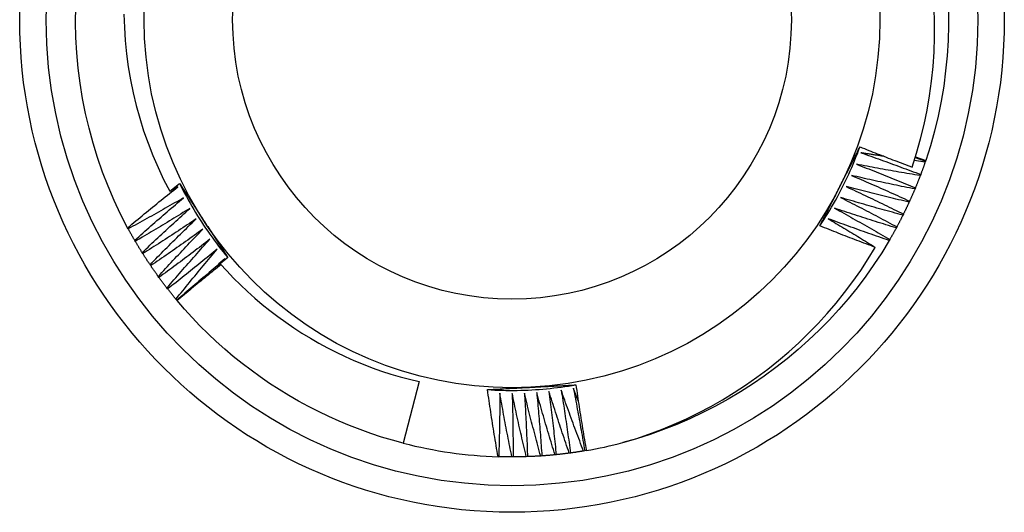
# Model space of a CAD drawing. Header units: inches. Extents: x 2 to 144, y 2 to 93.
# Tile 30 of 56: x 79.835 to 80.185, y 59.053 to 59.228. Entities that reach past the tile are written whole.
import ezdxf

# ---------------------------------------------------------------- set-up
doc = ezdxf.new("R2010")
doc.units = ezdxf.units.IN
doc.header["$LTSCALE"] = 8.616264
doc.header["$MEASUREMENT"] = 0
doc.layers.add('Visible Edges(ANSI)', color=7, linetype='Continuous', lineweight=25)
doc.layers.add('Visible Tangent Edges(ANSI)', color=7, linetype='Continuous', lineweight=25)

msp = doc.modelspace()

# ---------------------------------------------------------------- linework, layer by layer
at = {"layer": 'Visible Edges(ANSI)'}
for p, q in [((80.15703, 59.17734), (80.15315, 59.17786)), ((80.15351, 59.17898), (80.15716, 59.17773)), ((80.15358, 59.17922), (80.15724, 59.17797)), ((80.15716, 59.17773), (80.15703, 59.17734)), ((80.15724, 59.17798), (80.15716, 59.17774)), ((80.15543, 59.17292), (80.15528, 59.17253)), ((79.88815, 59.16698), (79.89168, 59.16976)), ((79.8911, 59.16856), (79.88815, 59.16698)), ((80.15354, 59.16816), (80.15338, 59.16778)), ((80.15149, 59.16347), (80.15132, 59.16309)), ((80.14929, 59.15884), (80.1491, 59.15847)), ((79.87339, 59.15362), (79.87319, 59.15398)), ((80.14694, 59.1543), (80.14674, 59.15393)), ((79.87591, 59.14916), (79.8757, 59.14952)), ((80.14444, 59.14983), (80.14423, 59.14947)), ((79.87858, 59.14479), (79.87836, 59.14514)), ((79.90886, 59.14336), (79.90613, 59.1412)), ((79.90688, 59.1418), (79.90782, 59.14298)), ((79.88139, 59.14051), (79.88116, 59.14085)), ((79.90568, 59.14028), (79.90627, 59.14103)), ((79.88434, 59.13633), (79.8841, 59.13666)), ((79.88743, 59.13224), (79.88717, 59.13257)), ((79.89064, 59.12826), (79.89038, 59.12858)), ((79.89081, 59.12806), (79.89065, 59.12826)), ((79.97693, 59.09926), (79.9713, 59.07735)), ((80.00525, 59.07254), (80.00501, 59.07255)), ((80.01037, 59.07247), (80.00995, 59.07247)), ((80.01549, 59.07257), (80.01507, 59.07255)), ((80.0206, 59.07283), (80.02019, 59.0728)), ((80.0257, 59.07326), (80.02529, 59.07322)), ((80.03078, 59.07387), (80.03037, 59.07381)), ((80.03585, 59.07463), (80.03544, 59.07457)), ((80.03644, 59.07474), (80.03585, 59.07464))]:
    msp.add_line(p, q, dxfattribs=at)
at = {"layer": 'Visible Edges(ANSI)', "flags": 128}
for points in [[(79.87319, 59.15398), (79.87069, 59.15881), (79.86837, 59.16373), (79.86623, 59.16873), (79.86427, 59.1738), (79.86248, 59.17893), (79.86088, 59.18413), (79.85946, 59.18938), (79.85822, 59.19468), (79.85717, 59.20001), (79.8563, 59.20538), (79.85561, 59.21078), (79.8551, 59.2162), (79.85478, 59.22163), (79.85464, 59.22707), (79.85469, 59.23251)], [(79.87186, 59.22993), (79.87201, 59.22524), (79.87232, 59.22056), (79.87278, 59.21589), (79.87341, 59.21123), (79.87419, 59.2066), (79.87513, 59.202), (79.87623, 59.19745), (79.87748, 59.19293), (79.87888, 59.18847), (79.88044, 59.18405), (79.88214, 59.17969), (79.884, 59.17539), (79.886, 59.17115), (79.88815, 59.16698)], [(80.1524, 59.17558), (80.15399, 59.18055), (80.15541, 59.18559), (80.15666, 59.19068), (80.15773, 59.1958), (80.15862, 59.20095), (80.15934, 59.20612), (80.15987, 59.21131), (80.16022, 59.21652), (80.16039, 59.22173), (80.16038, 59.22695), (80.16019, 59.23216)], [(80.16528, 59.23148), (80.16532, 59.22604), (80.16518, 59.2206), (80.16484, 59.21518), (80.16432, 59.20976), (80.16362, 59.20437), (80.16272, 59.19901), (80.16164, 59.19368), (80.16036, 59.1884), (80.1589, 59.18316), (80.15724, 59.17797)], [(80.11957, 59.15466), (80.12029, 59.15576), (80.12101, 59.15686), (80.12171, 59.15798), (80.1224, 59.15909), (80.12308, 59.16022), (80.12375, 59.16135), (80.12441, 59.16249), (80.12506, 59.16364), (80.12569, 59.16479), (80.12632, 59.16595), (80.12693, 59.16711), (80.12753, 59.16828), (80.12812, 59.16946), (80.1287, 59.17064), (80.12927, 59.17183), (80.12982, 59.17302), (80.13036, 59.17422), (80.13089, 59.17543), (80.13141, 59.17663), (80.13192, 59.17785), (80.13241, 59.17907), (80.13289, 59.18029), (80.13336, 59.18152), (80.13382, 59.18275)], [(80.12667, 59.16863), (80.12697, 59.16922), (80.12727, 59.16981), (80.12757, 59.1704), (80.12787, 59.17099), (80.12817, 59.17158), (80.12847, 59.17217), (80.12876, 59.17276), (80.12906, 59.17334), (80.12936, 59.17393), (80.12966, 59.17452), (80.12996, 59.17511), (80.13026, 59.1757), (80.13056, 59.17629), (80.13086, 59.17687), (80.13116, 59.17746), (80.13145, 59.17805), (80.13175, 59.17864), (80.13205, 59.17922), (80.13235, 59.17981), (80.13265, 59.1804), (80.13294, 59.18098), (80.13324, 59.18157), (80.13354, 59.18216), (80.13384, 59.18274)], [(80.13384, 59.18274), (80.13461, 59.18244), (80.13538, 59.18213), (80.13615, 59.18182), (80.13692, 59.18152), (80.13769, 59.18121), (80.13846, 59.18091), (80.13923, 59.1806), (80.14, 59.1803), (80.14078, 59.18), (80.14155, 59.1797), (80.14232, 59.1794), (80.14309, 59.1791), (80.14387, 59.1788), (80.14464, 59.1785), (80.14542, 59.17821), (80.14619, 59.17791), (80.14697, 59.17762), (80.14774, 59.17732), (80.14852, 59.17703), (80.14929, 59.17674), (80.15007, 59.17645), (80.15085, 59.17616), (80.15162, 59.17587), (80.1524, 59.17558)], [(80.13417, 59.18066), (80.13506, 59.18035), (80.13595, 59.18004), (80.13684, 59.17973), (80.13773, 59.17942), (80.13862, 59.1791), (80.13951, 59.17879), (80.1404, 59.17847), (80.14128, 59.17815), (80.14217, 59.17784), (80.14306, 59.17752), (80.14394, 59.17719), (80.14483, 59.17687), (80.14571, 59.17655), (80.1466, 59.17622), (80.14748, 59.1759), (80.14837, 59.17557), (80.14925, 59.17524), (80.15014, 59.17491), (80.15102, 59.17458), (80.1519, 59.17425), (80.15278, 59.17392), (80.15367, 59.17359), (80.15455, 59.17325), (80.15543, 59.17292)], [(80.14232, 59.1794), (80.14198, 59.17945), (80.14164, 59.1795), (80.1413, 59.17955), (80.14096, 59.1796), (80.14062, 59.17966), (80.14028, 59.17971), (80.13994, 59.17976), (80.1396, 59.17981), (80.13926, 59.17986), (80.13892, 59.17992), (80.13858, 59.17997), (80.13824, 59.18002), (80.1379, 59.18007), (80.13756, 59.18013), (80.13723, 59.18018), (80.13689, 59.18023), (80.13655, 59.18029), (80.13621, 59.18034), (80.13587, 59.18039), (80.13553, 59.18045), (80.13519, 59.1805), (80.13485, 59.18056), (80.13451, 59.18061), (80.13417, 59.18066)], [(80.15703, 59.17734), (80.15696, 59.17716), (80.1569, 59.17697), (80.15684, 59.17679), (80.15677, 59.1766), (80.15671, 59.17642), (80.15664, 59.17623), (80.15658, 59.17605), (80.15651, 59.17586), (80.15644, 59.17568), (80.15638, 59.17549), (80.15631, 59.17531), (80.15624, 59.17512), (80.15618, 59.17494), (80.15611, 59.17476), (80.15604, 59.17457), (80.15598, 59.17439), (80.15591, 59.1742), (80.15584, 59.17402), (80.15577, 59.17384), (80.1557, 59.17365), (80.15563, 59.17347), (80.15556, 59.17329), (80.15549, 59.1731), (80.15543, 59.17292)], [(80.13255, 59.1766), (80.13343, 59.17626), (80.13431, 59.17592), (80.13519, 59.17558), (80.13606, 59.17524), (80.13694, 59.1749), (80.13782, 59.17455), (80.1387, 59.17421), (80.13957, 59.17386), (80.14045, 59.17351), (80.14132, 59.17316), (80.1422, 59.17281), (80.14307, 59.17246), (80.14395, 59.17211), (80.14482, 59.17176), (80.14569, 59.1714), (80.14657, 59.17104), (80.14744, 59.17069), (80.14831, 59.17033), (80.14918, 59.16997), (80.15006, 59.16961), (80.15093, 59.16925), (80.1518, 59.16889), (80.15267, 59.16852), (80.15354, 59.16816)], [(80.15528, 59.17253), (80.15433, 59.17269), (80.15338, 59.17284), (80.15243, 59.173), (80.15149, 59.17316), (80.15054, 59.17332), (80.14959, 59.17348), (80.14864, 59.17365), (80.14769, 59.17381), (80.14675, 59.17398), (80.1458, 59.17414), (80.14485, 59.17431), (80.1439, 59.17448), (80.14296, 59.17465), (80.14201, 59.17482), (80.14106, 59.17499), (80.14012, 59.17517), (80.13917, 59.17534), (80.13822, 59.17552), (80.13728, 59.1757), (80.13633, 59.17588), (80.13538, 59.17606), (80.13444, 59.17624), (80.13349, 59.17642), (80.13255, 59.1766)], [(80.13079, 59.1726), (80.13166, 59.17223), (80.13253, 59.17186), (80.13339, 59.17149), (80.13426, 59.17112), (80.13512, 59.17075), (80.13599, 59.17037), (80.13685, 59.17), (80.13772, 59.16962), (80.13858, 59.16925), (80.13945, 59.16887), (80.14031, 59.16849), (80.14117, 59.16811), (80.14204, 59.16773), (80.1429, 59.16735), (80.14376, 59.16696), (80.14462, 59.16658), (80.14548, 59.16619), (80.14634, 59.16581), (80.1472, 59.16542), (80.14806, 59.16503), (80.14892, 59.16464), (80.14977, 59.16425), (80.15063, 59.16386), (80.15149, 59.16347)], [(80.15338, 59.16778), (80.15243, 59.16796), (80.15149, 59.16815), (80.15055, 59.16834), (80.1496, 59.16853), (80.14866, 59.16872), (80.14772, 59.16892), (80.14678, 59.16911), (80.14583, 59.16931), (80.14489, 59.1695), (80.14395, 59.1697), (80.14301, 59.1699), (80.14207, 59.1701), (80.14113, 59.1703), (80.14019, 59.1705), (80.13925, 59.17071), (80.13831, 59.17091), (80.13737, 59.17112), (80.13643, 59.17133), (80.13549, 59.17154), (80.13455, 59.17174), (80.13361, 59.17196), (80.13267, 59.17217), (80.13173, 59.17238), (80.13079, 59.1726)], [(80.15528, 59.17253), (80.15521, 59.17235), (80.15514, 59.17216), (80.15507, 59.17198), (80.155, 59.1718), (80.15493, 59.17161), (80.15486, 59.17143), (80.15479, 59.17125), (80.15471, 59.17107), (80.15464, 59.17088), (80.15457, 59.1707), (80.1545, 59.17052), (80.15442, 59.17034), (80.15435, 59.17016), (80.15428, 59.16997), (80.15421, 59.16979), (80.15413, 59.16961), (80.15406, 59.16943), (80.15398, 59.16925), (80.15391, 59.16907), (80.15383, 59.16889), (80.15376, 59.1687), (80.15368, 59.16852), (80.15361, 59.16834), (80.15353, 59.16816)], [(79.87319, 59.15398), (79.87393, 59.1546), (79.87467, 59.15522), (79.87541, 59.15583), (79.87615, 59.15645), (79.87689, 59.15706), (79.87763, 59.15767), (79.87837, 59.15829), (79.87911, 59.1589), (79.87986, 59.15951), (79.8806, 59.16012), (79.88135, 59.16073), (79.88209, 59.16134), (79.88284, 59.16194), (79.88358, 59.16255), (79.88433, 59.16316), (79.88508, 59.16376), (79.88583, 59.16436), (79.88658, 59.16497), (79.88733, 59.16557), (79.88809, 59.16617), (79.88884, 59.16677), (79.88959, 59.16737), (79.89035, 59.16797), (79.8911, 59.16856)], [(79.89168, 59.16976), (79.89203, 59.16921), (79.89239, 59.16867), (79.89274, 59.16812), (79.8931, 59.16758), (79.89346, 59.16703), (79.89381, 59.16648), (79.89417, 59.16594), (79.89452, 59.16539), (79.89488, 59.16485), (79.89523, 59.1643), (79.89559, 59.16375), (79.89595, 59.16321), (79.8963, 59.16266), (79.89666, 59.16211), (79.89701, 59.16156), (79.89737, 59.16102), (79.89773, 59.16047), (79.89808, 59.15992), (79.89844, 59.15937), (79.8988, 59.15882), (79.89915, 59.15828), (79.89951, 59.15773), (79.89987, 59.15718), (79.90022, 59.15663)], [(79.89168, 59.16976), (79.89226, 59.16858), (79.89286, 59.16741), (79.89348, 59.16624), (79.8941, 59.16509), (79.89473, 59.16393), (79.89538, 59.16279), (79.89604, 59.16165), (79.89671, 59.16051), (79.89739, 59.15939), (79.89808, 59.15827), (79.89878, 59.15716), (79.89949, 59.15605), (79.90022, 59.15495), (79.90095, 59.15386), (79.9017, 59.15278), (79.90245, 59.1517), (79.90322, 59.15063), (79.904, 59.14957), (79.90479, 59.14852), (79.90558, 59.14747), (79.90639, 59.14643), (79.90721, 59.1454), (79.90804, 59.14438), (79.90888, 59.14337)], [(80.11957, 59.15466), (80.11986, 59.15524), (80.12016, 59.15582), (80.12045, 59.1564), (80.12075, 59.15698), (80.12104, 59.15757), (80.12134, 59.15815), (80.12163, 59.15873), (80.12193, 59.15931), (80.12222, 59.15989), (80.12252, 59.16047), (80.12281, 59.16105), (80.12311, 59.16163), (80.1234, 59.16222), (80.1237, 59.1628), (80.124, 59.16338), (80.12429, 59.16396), (80.12459, 59.16454), (80.12488, 59.16513), (80.12518, 59.16571), (80.12548, 59.16629), (80.12577, 59.16688), (80.12607, 59.16746), (80.12637, 59.16804), (80.12667, 59.16863)], [(80.1289, 59.16865), (80.12976, 59.16825), (80.13061, 59.16786), (80.13147, 59.16746), (80.13232, 59.16706), (80.13317, 59.16666), (80.13403, 59.16626), (80.13488, 59.16585), (80.13573, 59.16545), (80.13658, 59.16505), (80.13743, 59.16464), (80.13828, 59.16423), (80.13913, 59.16383), (80.13998, 59.16342), (80.14083, 59.16301), (80.14168, 59.16259), (80.14252, 59.16218), (80.14337, 59.16177), (80.14422, 59.16135), (80.14507, 59.16094), (80.14591, 59.16052), (80.14676, 59.1601), (80.1476, 59.15968), (80.14845, 59.15926), (80.14929, 59.15884)], [(80.15132, 59.16309), (80.15038, 59.16331), (80.14944, 59.16353), (80.14851, 59.16375), (80.14757, 59.16397), (80.14664, 59.16419), (80.1457, 59.16442), (80.14476, 59.16464), (80.14383, 59.16487), (80.14289, 59.16509), (80.14196, 59.16532), (80.14103, 59.16555), (80.14009, 59.16578), (80.13916, 59.16602), (80.13822, 59.16625), (80.13729, 59.16648), (80.13636, 59.16672), (80.13542, 59.16696), (80.13449, 59.1672), (80.13356, 59.16743), (80.13263, 59.16768), (80.1317, 59.16792), (80.13076, 59.16816), (80.12983, 59.1684), (80.1289, 59.16865)], [(80.15338, 59.16778), (80.1533, 59.1676), (80.15322, 59.16742), (80.15315, 59.16724), (80.15307, 59.16705), (80.15299, 59.16687), (80.15292, 59.16669), (80.15284, 59.16651), (80.15276, 59.16633), (80.15268, 59.16615), (80.15261, 59.16597), (80.15253, 59.16579), (80.15245, 59.16562), (80.15237, 59.16544), (80.15229, 59.16526), (80.15221, 59.16508), (80.15213, 59.1649), (80.15205, 59.16472), (80.15197, 59.16454), (80.15189, 59.16436), (80.15181, 59.16418), (80.15173, 59.164), (80.15165, 59.16383), (80.15157, 59.16365), (80.15149, 59.16347)], [(79.89312, 59.16468), (79.89231, 59.16421), (79.89149, 59.16374), (79.89068, 59.16327), (79.88986, 59.1628), (79.88904, 59.16233), (79.88822, 59.16186), (79.8874, 59.16139), (79.88659, 59.16093), (79.88577, 59.16046), (79.88494, 59.16), (79.88412, 59.15954), (79.8833, 59.15908), (79.88248, 59.15861), (79.88166, 59.15816), (79.88083, 59.1577), (79.88001, 59.15724), (79.87918, 59.15678), (79.87836, 59.15633), (79.87753, 59.15587), (79.8767, 59.15542), (79.87588, 59.15497), (79.87505, 59.15452), (79.87422, 59.15407), (79.87339, 59.15362)], [(79.8757, 59.14952), (79.87642, 59.15016), (79.87714, 59.1508), (79.87786, 59.15144), (79.87857, 59.15208), (79.87929, 59.15272), (79.88001, 59.15336), (79.88074, 59.15399), (79.88146, 59.15463), (79.88218, 59.15526), (79.8829, 59.1559), (79.88363, 59.15653), (79.88435, 59.15716), (79.88508, 59.1578), (79.88581, 59.15843), (79.88654, 59.15906), (79.88726, 59.15968), (79.88799, 59.16031), (79.88872, 59.16094), (79.88946, 59.16156), (79.89019, 59.16219), (79.89092, 59.16281), (79.89165, 59.16344), (79.89239, 59.16406), (79.89312, 59.16468)], [(80.12688, 59.16477), (80.12773, 59.16434), (80.12857, 59.16392), (80.12941, 59.16349), (80.13025, 59.16307), (80.13109, 59.16264), (80.13193, 59.16221), (80.13276, 59.16178), (80.1336, 59.16135), (80.13444, 59.16091), (80.13528, 59.16048), (80.13611, 59.16004), (80.13695, 59.15961), (80.13778, 59.15917), (80.13862, 59.15873), (80.13945, 59.1583), (80.14029, 59.15786), (80.14112, 59.15741), (80.14195, 59.15697), (80.14278, 59.15653), (80.14362, 59.15608), (80.14445, 59.15564), (80.14528, 59.15519), (80.14611, 59.15474), (80.14694, 59.1543)], [(80.1491, 59.15847), (80.14818, 59.15872), (80.14725, 59.15897), (80.14632, 59.15922), (80.14539, 59.15948), (80.14446, 59.15973), (80.14353, 59.15998), (80.14261, 59.16024), (80.14168, 59.1605), (80.14075, 59.16075), (80.13983, 59.16101), (80.1389, 59.16127), (80.13797, 59.16154), (80.13705, 59.1618), (80.13612, 59.16206), (80.1352, 59.16233), (80.13427, 59.16259), (80.13335, 59.16286), (80.13242, 59.16313), (80.1315, 59.1634), (80.13058, 59.16367), (80.12965, 59.16394), (80.12873, 59.16422), (80.12781, 59.16449), (80.12688, 59.16477)], [(80.15132, 59.16309), (80.15124, 59.16291), (80.15115, 59.16273), (80.15107, 59.16256), (80.15099, 59.16238), (80.15091, 59.1622), (80.15082, 59.16202), (80.15074, 59.16185), (80.15066, 59.16167), (80.15057, 59.16149), (80.15049, 59.16131), (80.1504, 59.16114), (80.15032, 59.16096), (80.15023, 59.16078), (80.15015, 59.16061), (80.15006, 59.16043), (80.14998, 59.16025), (80.14989, 59.16008), (80.14981, 59.1599), (80.14972, 59.15973), (80.14963, 59.15955), (80.14955, 59.15937), (80.14946, 59.1592), (80.14937, 59.15902), (80.14929, 59.15885)], [(79.89527, 59.16087), (79.89447, 59.16037), (79.89367, 59.15987), (79.89287, 59.15937), (79.89207, 59.15888), (79.89127, 59.15838), (79.89047, 59.15789), (79.88966, 59.1574), (79.88886, 59.1569), (79.88806, 59.15641), (79.88725, 59.15592), (79.88644, 59.15543), (79.88564, 59.15494), (79.88483, 59.15446), (79.88402, 59.15397), (79.88322, 59.15348), (79.88241, 59.153), (79.8816, 59.15252), (79.88079, 59.15203), (79.87998, 59.15155), (79.87917, 59.15107), (79.87835, 59.15059), (79.87754, 59.15011), (79.87673, 59.14964), (79.87591, 59.14916)], [(79.87836, 59.14514), (79.87906, 59.14581), (79.87975, 59.14647), (79.88045, 59.14713), (79.88114, 59.1478), (79.88184, 59.14846), (79.88254, 59.14912), (79.88324, 59.14978), (79.88394, 59.15044), (79.88464, 59.1511), (79.88535, 59.15175), (79.88605, 59.15241), (79.88675, 59.15307), (79.88746, 59.15372), (79.88816, 59.15438), (79.88887, 59.15503), (79.88958, 59.15568), (79.89029, 59.15633), (79.891, 59.15698), (79.89171, 59.15763), (79.89242, 59.15828), (79.89313, 59.15893), (79.89384, 59.15958), (79.89456, 59.16022), (79.89527, 59.16087)], [(80.12474, 59.16095), (80.12557, 59.1605), (80.12639, 59.16005), (80.12722, 59.1596), (80.12805, 59.15914), (80.12887, 59.15869), (80.12969, 59.15823), (80.13052, 59.15777), (80.13134, 59.15731), (80.13216, 59.15685), (80.13299, 59.15639), (80.13381, 59.15593), (80.13463, 59.15547), (80.13545, 59.155), (80.13627, 59.15454), (80.13709, 59.15407), (80.13791, 59.1536), (80.13873, 59.15314), (80.13954, 59.15267), (80.14036, 59.1522), (80.14118, 59.15172), (80.14199, 59.15125), (80.14281, 59.15078), (80.14362, 59.1503), (80.14444, 59.14983)], [(80.14674, 59.15393), (80.14582, 59.15421), (80.1449, 59.15449), (80.14398, 59.15477), (80.14306, 59.15506), (80.14214, 59.15534), (80.14122, 59.15562), (80.1403, 59.15591), (80.13939, 59.1562), (80.13847, 59.15649), (80.13755, 59.15678), (80.13663, 59.15707), (80.13572, 59.15736), (80.1348, 59.15765), (80.13388, 59.15795), (80.13297, 59.15824), (80.13205, 59.15854), (80.13114, 59.15884), (80.13022, 59.15914), (80.12931, 59.15944), (80.12839, 59.15974), (80.12748, 59.16004), (80.12657, 59.16034), (80.12565, 59.16065), (80.12474, 59.16095)], [(79.89754, 59.15713), (79.89676, 59.15661), (79.89598, 59.15608), (79.89519, 59.15556), (79.89441, 59.15504), (79.89362, 59.15451), (79.89284, 59.15399), (79.89205, 59.15347), (79.89126, 59.15295), (79.89048, 59.15244), (79.88969, 59.15192), (79.8889, 59.1514), (79.88811, 59.15089), (79.88732, 59.15038), (79.88653, 59.14986), (79.88574, 59.14935), (79.88494, 59.14884), (79.88415, 59.14833), (79.88336, 59.14782), (79.88256, 59.14732), (79.88177, 59.14681), (79.88097, 59.1463), (79.88018, 59.1458), (79.87938, 59.14529), (79.87858, 59.14479)], [(79.88116, 59.14085), (79.88183, 59.14154), (79.8825, 59.14223), (79.88318, 59.14291), (79.88385, 59.1436), (79.88453, 59.14428), (79.88521, 59.14497), (79.88588, 59.14565), (79.88656, 59.14633), (79.88724, 59.14701), (79.88792, 59.14769), (79.8886, 59.14837), (79.88929, 59.14905), (79.88997, 59.14973), (79.89065, 59.15041), (79.89134, 59.15108), (79.89202, 59.15176), (79.89271, 59.15243), (79.8934, 59.15311), (79.89409, 59.15378), (79.89478, 59.15445), (79.89547, 59.15512), (79.89616, 59.15579), (79.89685, 59.15646), (79.89754, 59.15713)], [(79.90022, 59.15663), (79.90059, 59.15607), (79.90095, 59.15552), (79.90131, 59.15496), (79.90167, 59.15441), (79.90203, 59.15385), (79.90239, 59.1533), (79.90275, 59.15275), (79.90311, 59.15219), (79.90347, 59.15164), (79.90383, 59.15109), (79.90419, 59.15053), (79.90455, 59.14998), (79.90491, 59.14943), (79.90527, 59.14888), (79.90563, 59.14832), (79.90599, 59.14777), (79.90635, 59.14722), (79.90671, 59.14667), (79.90707, 59.14612), (79.90743, 59.14556), (79.90779, 59.14501), (79.90814, 59.14446), (79.9085, 59.14391), (79.90886, 59.14336)], [(80.12247, 59.15721), (80.12318, 59.1568), (80.12388, 59.15638), (80.12459, 59.15596), (80.12529, 59.15555), (80.126, 59.15513), (80.1267, 59.15471), (80.1274, 59.15429), (80.12811, 59.15386), (80.12881, 59.15344), (80.12951, 59.15302), (80.13021, 59.1526), (80.13091, 59.15217), (80.13161, 59.15175), (80.13231, 59.15132), (80.13301, 59.15089), (80.13371, 59.15047), (80.13441, 59.15004), (80.13511, 59.14961), (80.13581, 59.14918), (80.1365, 59.14875), (80.1372, 59.14832), (80.1379, 59.14788), (80.13859, 59.14745), (80.13929, 59.14702)], [(80.14423, 59.14947), (80.14332, 59.14978), (80.14241, 59.15009), (80.1415, 59.1504), (80.14059, 59.15072), (80.13968, 59.15103), (80.13877, 59.15134), (80.13786, 59.15166), (80.13695, 59.15198), (80.13605, 59.1523), (80.13514, 59.15262), (80.13423, 59.15294), (80.13332, 59.15326), (80.13242, 59.15358), (80.13151, 59.15391), (80.13061, 59.15423), (80.1297, 59.15456), (80.1288, 59.15489), (80.12789, 59.15522), (80.12699, 59.15555), (80.12608, 59.15588), (80.12518, 59.15621), (80.12428, 59.15654), (80.12337, 59.15688), (80.12247, 59.15721)], [(80.1491, 59.15847), (80.14902, 59.1583), (80.14893, 59.15812), (80.14884, 59.15795), (80.14875, 59.15777), (80.14866, 59.1576), (80.14857, 59.15742), (80.14849, 59.15725), (80.1484, 59.15707), (80.14831, 59.1569), (80.14822, 59.15673), (80.14813, 59.15655), (80.14804, 59.15638), (80.14795, 59.1562), (80.14785, 59.15603), (80.14776, 59.15586), (80.14767, 59.15568), (80.14758, 59.15551), (80.14749, 59.15534), (80.1474, 59.15516), (80.14731, 59.15499), (80.14721, 59.15482), (80.14712, 59.15464), (80.14703, 59.15447), (80.14693, 59.1543)], [(79.8757, 59.14952), (79.87561, 59.14969), (79.87551, 59.14986), (79.87541, 59.15003), (79.87531, 59.1502), (79.87521, 59.15037), (79.87511, 59.15054), (79.87502, 59.15071), (79.87492, 59.15088), (79.87482, 59.15105), (79.87473, 59.15122), (79.87463, 59.15139), (79.87453, 59.15156), (79.87444, 59.15173), (79.87434, 59.1519), (79.87425, 59.15207), (79.87415, 59.15224), (79.87406, 59.15241), (79.87396, 59.15259), (79.87387, 59.15276), (79.87377, 59.15293), (79.87368, 59.1531), (79.87358, 59.15327), (79.87349, 59.15344), (79.8734, 59.15362)], [(79.89994, 59.15347), (79.89917, 59.15292), (79.89841, 59.15237), (79.89764, 59.15182), (79.89687, 59.15127), (79.89611, 59.15072), (79.89534, 59.15018), (79.89457, 59.14963), (79.8938, 59.14909), (79.89303, 59.14854), (79.89226, 59.148), (79.89149, 59.14746), (79.89071, 59.14692), (79.88994, 59.14638), (79.88917, 59.14584), (79.88839, 59.14531), (79.88762, 59.14477), (79.88684, 59.14423), (79.88607, 59.1437), (79.88529, 59.14317), (79.88451, 59.14263), (79.88373, 59.1421), (79.88295, 59.14157), (79.88217, 59.14104), (79.88139, 59.14051)], [(79.8841, 59.13666), (79.88475, 59.13737), (79.8854, 59.13808), (79.88605, 59.13879), (79.8867, 59.13949), (79.88735, 59.1402), (79.88801, 59.14091), (79.88866, 59.14161), (79.88932, 59.14231), (79.88997, 59.14302), (79.89063, 59.14372), (79.89129, 59.14442), (79.89195, 59.14512), (79.89261, 59.14582), (79.89327, 59.14652), (79.89393, 59.14722), (79.8946, 59.14792), (79.89526, 59.14861), (79.89593, 59.14931), (79.89659, 59.15001), (79.89726, 59.1507), (79.89793, 59.15139), (79.8986, 59.15209), (79.89926, 59.15278), (79.89994, 59.15347)], [(80.13929, 59.14702), (80.13846, 59.14732), (80.13764, 59.14763), (80.13681, 59.14794), (80.13599, 59.14825), (80.13516, 59.14856), (80.13434, 59.14888), (80.13351, 59.14919), (80.13269, 59.1495), (80.13187, 59.14982), (80.13105, 59.15014), (80.13022, 59.15045), (80.1294, 59.15077), (80.12858, 59.15109), (80.12776, 59.15141), (80.12694, 59.15173), (80.12612, 59.15205), (80.1253, 59.15237), (80.12448, 59.1527), (80.12366, 59.15302), (80.12284, 59.15335), (80.12202, 59.15368), (80.1212, 59.154), (80.12039, 59.15433), (80.11957, 59.15466)], [(80.14674, 59.15393), (80.14665, 59.15376), (80.14655, 59.15359), (80.14646, 59.15342), (80.14637, 59.15324), (80.14627, 59.15307), (80.14618, 59.1529), (80.14608, 59.15273), (80.14599, 59.15256), (80.14589, 59.15239), (80.1458, 59.15221), (80.1457, 59.15204), (80.1456, 59.15187), (80.14551, 59.1517), (80.14541, 59.15153), (80.14531, 59.15136), (80.14522, 59.15119), (80.14512, 59.15102), (80.14502, 59.15085), (80.14493, 59.15068), (80.14483, 59.15051), (80.14473, 59.15034), (80.14463, 59.15017), (80.14453, 59.15), (80.14443, 59.14983)], [(79.87836, 59.14514), (79.87826, 59.14531), (79.87815, 59.14547), (79.87805, 59.14564), (79.87794, 59.14581), (79.87784, 59.14597), (79.87774, 59.14614), (79.87763, 59.14631), (79.87753, 59.14647), (79.87743, 59.14664), (79.87733, 59.14681), (79.87722, 59.14697), (79.87712, 59.14714), (79.87702, 59.14731), (79.87692, 59.14748), (79.87682, 59.14765), (79.87672, 59.14781), (79.87662, 59.14798), (79.87652, 59.14815), (79.87642, 59.14832), (79.87632, 59.14849), (79.87622, 59.14866), (79.87612, 59.14882), (79.87602, 59.14899), (79.87592, 59.14916)], [(79.90245, 59.14989), (79.9017, 59.14931), (79.90096, 59.14874), (79.90021, 59.14816), (79.89946, 59.14759), (79.89871, 59.14702), (79.89796, 59.14645), (79.89721, 59.14588), (79.89646, 59.14531), (79.89571, 59.14474), (79.89495, 59.14417), (79.8942, 59.1436), (79.89345, 59.14304), (79.89269, 59.14247), (79.89194, 59.14191), (79.89118, 59.14135), (79.89042, 59.14079), (79.88967, 59.14023), (79.88891, 59.13967), (79.88815, 59.13911), (79.88739, 59.13855), (79.88663, 59.13799), (79.88587, 59.13744), (79.8851, 59.13688), (79.88434, 59.13633)], [(79.88717, 59.13257), (79.8878, 59.1333), (79.88842, 59.13403), (79.88905, 59.13476), (79.88968, 59.13548), (79.89031, 59.13621), (79.89094, 59.13694), (79.89157, 59.13766), (79.8922, 59.13839), (79.89284, 59.13911), (79.89347, 59.13984), (79.89411, 59.14056), (79.89474, 59.14128), (79.89538, 59.142), (79.89602, 59.14272), (79.89666, 59.14344), (79.8973, 59.14416), (79.89794, 59.14488), (79.89858, 59.1456), (79.89922, 59.14632), (79.89986, 59.14703), (79.90051, 59.14775), (79.90115, 59.14846), (79.9018, 59.14917), (79.90245, 59.14989)], [(80.14423, 59.14947), (80.14159, 59.14513), (80.1388, 59.14087), (80.13587, 59.13672), (80.1328, 59.13267), (80.1296, 59.12872), (80.12627, 59.12488), (80.12282, 59.12114), (80.11925, 59.11752), (80.11556, 59.11402), (80.11177, 59.11064), (80.10786, 59.10738), (80.10386, 59.10424), (80.09975, 59.10124), (80.09556, 59.09836), (80.09127, 59.09562), (80.0869, 59.09302), (80.08245, 59.09056), (80.07792, 59.08825), (80.07332, 59.08608), (80.06866, 59.08406), (80.06393, 59.0822), (80.05914, 59.08049), (80.0543, 59.07894), (80.04941, 59.07756)], [(79.90508, 59.14639), (79.90435, 59.14579), (79.90362, 59.14519), (79.90289, 59.14459), (79.90217, 59.144), (79.90144, 59.1434), (79.90071, 59.1428), (79.89997, 59.14221), (79.89924, 59.14162), (79.89851, 59.14102), (79.89778, 59.14043), (79.89704, 59.13984), (79.89631, 59.13925), (79.89557, 59.13866), (79.89483, 59.13807), (79.8941, 59.13749), (79.89336, 59.1369), (79.89262, 59.13631), (79.89188, 59.13573), (79.89114, 59.13515), (79.8904, 59.13456), (79.88966, 59.13398), (79.88891, 59.1334), (79.88817, 59.13282), (79.88743, 59.13224)], [(79.89038, 59.12858), (79.89098, 59.12933), (79.89158, 59.13008), (79.89219, 59.13083), (79.89279, 59.13158), (79.89339, 59.13232), (79.894, 59.13307), (79.89461, 59.13382), (79.89522, 59.13456), (79.89583, 59.13531), (79.89644, 59.13605), (79.89705, 59.13679), (79.89766, 59.13754), (79.89827, 59.13828), (79.89889, 59.13902), (79.8995, 59.13976), (79.90012, 59.1405), (79.90073, 59.14124), (79.90135, 59.14198), (79.90197, 59.14271), (79.90259, 59.14345), (79.90321, 59.14419), (79.90383, 59.14492), (79.90445, 59.14566), (79.90508, 59.14639)], [(80.04942, 59.07755), (80.05405, 59.07897), (80.05863, 59.08053), (80.06316, 59.08223), (80.06764, 59.08408), (80.07205, 59.08606), (80.07641, 59.08818), (80.0807, 59.09044), (80.08492, 59.09283), (80.08907, 59.09536), (80.09314, 59.09802), (80.09711, 59.1008), (80.101, 59.1037), (80.10478, 59.10672), (80.10847, 59.10986), (80.11206, 59.11311), (80.11554, 59.11647), (80.11892, 59.11994), (80.12218, 59.12351), (80.12533, 59.12719), (80.12837, 59.13097), (80.13129, 59.13485), (80.13409, 59.13883), (80.13675, 59.14288), (80.13929, 59.14702)], [(79.88116, 59.14085), (79.88105, 59.14102), (79.88094, 59.14118), (79.88083, 59.14134), (79.88072, 59.1415), (79.88061, 59.14167), (79.8805, 59.14183), (79.88039, 59.14199), (79.88029, 59.14216), (79.88018, 59.14232), (79.88007, 59.14249), (79.87996, 59.14265), (79.87986, 59.14281), (79.87975, 59.14298), (79.87964, 59.14314), (79.87954, 59.14331), (79.87943, 59.14347), (79.87932, 59.14364), (79.87922, 59.1438), (79.87911, 59.14397), (79.87901, 59.14413), (79.8789, 59.1443), (79.87879, 59.14446), (79.87869, 59.14463), (79.87858, 59.14479)], [(79.90782, 59.14298), (79.90711, 59.14236), (79.90641, 59.14174), (79.9057, 59.14111), (79.90499, 59.14049), (79.90428, 59.13987), (79.90357, 59.13925), (79.90286, 59.13863), (79.90215, 59.13802), (79.90143, 59.1374), (79.90072, 59.13679), (79.9, 59.13617), (79.89929, 59.13556), (79.89857, 59.13494), (79.89786, 59.13433), (79.89714, 59.13372), (79.89642, 59.13311), (79.8957, 59.1325), (79.89498, 59.13189), (79.89426, 59.13128), (79.89354, 59.13068), (79.89282, 59.13007), (79.89209, 59.12947), (79.89137, 59.12886), (79.89064, 59.12826)], [(79.8841, 59.13666), (79.88398, 59.13682), (79.88387, 59.13698), (79.88375, 59.13714), (79.88364, 59.1373), (79.88352, 59.13746), (79.88341, 59.13762), (79.8833, 59.13778), (79.88318, 59.13794), (79.88307, 59.1381), (79.88296, 59.13826), (79.88284, 59.13842), (79.88273, 59.13858), (79.88262, 59.13874), (79.88251, 59.1389), (79.88239, 59.13906), (79.88228, 59.13922), (79.88217, 59.13938), (79.88206, 59.13954), (79.88195, 59.1397), (79.88184, 59.13986), (79.88173, 59.14003), (79.88162, 59.14019), (79.8815, 59.14035), (79.88139, 59.14051)], [(79.90642, 59.14087), (79.90576, 59.14035), (79.90511, 59.13982), (79.90445, 59.13929), (79.90379, 59.13877), (79.90314, 59.13824), (79.90248, 59.13771), (79.90183, 59.13718), (79.90118, 59.13665), (79.90053, 59.13612), (79.89987, 59.13559), (79.89922, 59.13505), (79.89857, 59.13452), (79.89792, 59.13399), (79.89727, 59.13345), (79.89662, 59.13292), (79.89597, 59.13238), (79.89533, 59.13184), (79.89468, 59.13131), (79.89403, 59.13077), (79.89339, 59.13023), (79.89274, 59.12969), (79.8921, 59.12915), (79.89145, 59.12861), (79.89081, 59.12806)], [(79.90613, 59.1412), (79.90846, 59.13863), (79.91087, 59.13612), (79.91333, 59.13367), (79.91587, 59.13129), (79.91846, 59.12896), (79.92112, 59.12671), (79.92383, 59.12452), (79.92661, 59.1224), (79.92943, 59.12036), (79.93231, 59.11839), (79.93524, 59.1165), (79.93821, 59.11468), (79.94123, 59.11294), (79.9443, 59.11128), (79.94741, 59.1097), (79.95056, 59.1082), (79.95374, 59.10678), (79.95697, 59.10545), (79.96022, 59.1042), (79.96351, 59.10304), (79.96682, 59.10197), (79.97017, 59.10098), (79.97353, 59.10008), (79.97693, 59.09926)], [(79.88717, 59.13257), (79.88705, 59.13272), (79.88693, 59.13288), (79.88681, 59.13303), (79.88669, 59.13319), (79.88657, 59.13334), (79.88645, 59.1335), (79.88633, 59.13366), (79.88622, 59.13381), (79.8861, 59.13397), (79.88598, 59.13412), (79.88586, 59.13428), (79.88574, 59.13444), (79.88562, 59.13459), (79.88551, 59.13475), (79.88539, 59.13491), (79.88527, 59.13506), (79.88516, 59.13522), (79.88504, 59.13538), (79.88492, 59.13554), (79.88481, 59.1357), (79.88469, 59.13585), (79.88457, 59.13601), (79.88446, 59.13617), (79.88434, 59.13633)], [(79.89038, 59.12858), (79.89025, 59.12873), (79.89013, 59.12888), (79.89, 59.12903), (79.88988, 59.12918), (79.88975, 59.12933), (79.88963, 59.12948), (79.88951, 59.12964), (79.88938, 59.12979), (79.88926, 59.12994), (79.88914, 59.13009), (79.88901, 59.13025), (79.88889, 59.1304), (79.88877, 59.13055), (79.88864, 59.1307), (79.88852, 59.13086), (79.8884, 59.13101), (79.88828, 59.13116), (79.88816, 59.13132), (79.88803, 59.13147), (79.88791, 59.13163), (79.88779, 59.13178), (79.88767, 59.13193), (79.88755, 59.13209), (79.88743, 59.13224)], [(79.9713, 59.07735), (79.96741, 59.07841), (79.96356, 59.07956), (79.95973, 59.08082), (79.95594, 59.08218), (79.95218, 59.08363), (79.94847, 59.08519), (79.94479, 59.08683), (79.94116, 59.08858), (79.93758, 59.09041), (79.93404, 59.09234), (79.93055, 59.09435), (79.92711, 59.09645), (79.92373, 59.09864), (79.92041, 59.10092), (79.91715, 59.10328), (79.91394, 59.10572), (79.9108, 59.10825), (79.90773, 59.11085), (79.90473, 59.11353), (79.90179, 59.11629), (79.89893, 59.11912), (79.89614, 59.12203), (79.89344, 59.12501), (79.89081, 59.12806)], [(80.00127, 59.09642), (80.00258, 59.09634), (80.00389, 59.09628), (80.00521, 59.09622), (80.00652, 59.09618), (80.00784, 59.09616), (80.00915, 59.09614), (80.01047, 59.09614), (80.01178, 59.09616), (80.0131, 59.09618), (80.01441, 59.09622), (80.01573, 59.09627), (80.01704, 59.09634), (80.01836, 59.09641), (80.01967, 59.09651), (80.02098, 59.09661), (80.02229, 59.09673), (80.0236, 59.09686), (80.02491, 59.097), (80.02622, 59.09715), (80.02752, 59.09732), (80.02882, 59.0975), (80.03012, 59.0977), (80.03142, 59.0979), (80.03272, 59.09812)], [(80.00127, 59.09642), (80.00192, 59.09646), (80.00257, 59.09649), (80.00322, 59.09653), (80.00387, 59.09656), (80.00452, 59.0966), (80.00517, 59.09663), (80.00582, 59.09667), (80.00647, 59.0967), (80.00712, 59.09674), (80.00777, 59.09677), (80.00842, 59.09681), (80.00907, 59.09684), (80.00972, 59.09688), (80.01038, 59.09691), (80.01103, 59.09695), (80.01168, 59.09698), (80.01233, 59.09702), (80.01299, 59.09705), (80.01364, 59.09709), (80.01429, 59.09712), (80.01495, 59.09716), (80.0156, 59.09719), (80.01625, 59.09723), (80.01691, 59.09726)], [(80.01691, 59.09726), (80.01757, 59.0973), (80.01823, 59.09733), (80.01889, 59.09737), (80.01955, 59.0974), (80.02021, 59.09744), (80.02087, 59.09747), (80.02153, 59.09751), (80.02219, 59.09754), (80.02285, 59.09758), (80.02351, 59.09761), (80.02417, 59.09765), (80.02483, 59.09768), (80.02549, 59.09772), (80.02615, 59.09775), (80.0268, 59.09779), (80.02746, 59.09782), (80.02812, 59.09786), (80.02878, 59.09789), (80.02943, 59.09793), (80.03009, 59.09797), (80.03075, 59.098), (80.03141, 59.09804), (80.03206, 59.09807), (80.03272, 59.09811)], [(80.03181, 59.09689), (80.03199, 59.09597), (80.03217, 59.09504), (80.03235, 59.09412), (80.03253, 59.09319), (80.0327, 59.09227), (80.03288, 59.09134), (80.03305, 59.09042), (80.03323, 59.08949), (80.0334, 59.08856), (80.03357, 59.08764), (80.03374, 59.08671), (80.03391, 59.08578), (80.03408, 59.08485), (80.03424, 59.08393), (80.03441, 59.083), (80.03457, 59.08207), (80.03474, 59.08114), (80.0349, 59.08021), (80.03506, 59.07928), (80.03522, 59.07835), (80.03538, 59.07742), (80.03553, 59.07649), (80.03569, 59.07556), (80.03585, 59.07463)], [(80.03355, 59.09243), (80.03348, 59.09261), (80.03341, 59.0928), (80.03333, 59.09299), (80.03326, 59.09317), (80.03319, 59.09336), (80.03311, 59.09354), (80.03304, 59.09373), (80.03297, 59.09392), (80.03289, 59.0941), (80.03282, 59.09429), (80.03275, 59.09447), (80.03268, 59.09466), (80.0326, 59.09485), (80.03253, 59.09503), (80.03246, 59.09522), (80.03238, 59.0954), (80.03231, 59.09559), (80.03224, 59.09578), (80.03217, 59.09596), (80.03209, 59.09615), (80.03202, 59.09633), (80.03195, 59.09652), (80.03188, 59.09671), (80.03181, 59.09689)], [(80.03272, 59.09811), (80.03286, 59.09713), (80.033, 59.09616), (80.03314, 59.09518), (80.03329, 59.0942), (80.03343, 59.09323), (80.03358, 59.09225), (80.03373, 59.09128), (80.03388, 59.0903), (80.03403, 59.08933), (80.03418, 59.08835), (80.03433, 59.08738), (80.03448, 59.08641), (80.03464, 59.08543), (80.0348, 59.08446), (80.03495, 59.08349), (80.03511, 59.08251), (80.03527, 59.08154), (80.03544, 59.08057), (80.0356, 59.07959), (80.03576, 59.07862), (80.03593, 59.07765), (80.0361, 59.07668), (80.03627, 59.07571), (80.03644, 59.07474)], [(80.00501, 59.07255), (80.00484, 59.07354), (80.00467, 59.07453), (80.0045, 59.07553), (80.00434, 59.07652), (80.00417, 59.07751), (80.00401, 59.0785), (80.00384, 59.0795), (80.00368, 59.08049), (80.00352, 59.08149), (80.00336, 59.08248), (80.0032, 59.08347), (80.00304, 59.08447), (80.00289, 59.08546), (80.00273, 59.08646), (80.00258, 59.08745), (80.00243, 59.08845), (80.00228, 59.08945), (80.00213, 59.09044), (80.00198, 59.09144), (80.00184, 59.09243), (80.00169, 59.09343), (80.00155, 59.09443), (80.00141, 59.09542), (80.00127, 59.09642)], [(80.00565, 59.09516), (80.00565, 59.09422), (80.00565, 59.09327), (80.00564, 59.09233), (80.00563, 59.09139), (80.00563, 59.09045), (80.00562, 59.08951), (80.00561, 59.08856), (80.0056, 59.08762), (80.00558, 59.08668), (80.00557, 59.08574), (80.00555, 59.08479), (80.00554, 59.08385), (80.00552, 59.08291), (80.0055, 59.08197), (80.00548, 59.08102), (80.00546, 59.08008), (80.00544, 59.07914), (80.00541, 59.0782), (80.00539, 59.07725), (80.00536, 59.07631), (80.00534, 59.07537), (80.00531, 59.07443), (80.00528, 59.07348), (80.00525, 59.07254)], [(80.00995, 59.07247), (80.00976, 59.07341), (80.00957, 59.07435), (80.00938, 59.0753), (80.00919, 59.07624), (80.009, 59.07718), (80.00882, 59.07813), (80.00863, 59.07907), (80.00844, 59.08001), (80.00826, 59.08096), (80.00808, 59.0819), (80.0079, 59.08285), (80.00772, 59.08379), (80.00754, 59.08474), (80.00736, 59.08569), (80.00719, 59.08663), (80.00701, 59.08758), (80.00684, 59.08853), (80.00667, 59.08947), (80.00649, 59.09042), (80.00632, 59.09137), (80.00615, 59.09231), (80.00599, 59.09326), (80.00582, 59.09421), (80.00565, 59.09516)], [(80.01003, 59.09509), (80.01006, 59.09415), (80.01008, 59.09321), (80.01011, 59.09226), (80.01013, 59.09132), (80.01016, 59.09038), (80.01018, 59.08944), (80.0102, 59.08849), (80.01022, 59.08755), (80.01024, 59.08661), (80.01025, 59.08567), (80.01027, 59.08472), (80.01028, 59.08378), (80.0103, 59.08284), (80.01031, 59.0819), (80.01032, 59.08095), (80.01033, 59.08001), (80.01034, 59.07907), (80.01035, 59.07813), (80.01035, 59.07718), (80.01036, 59.07624), (80.01036, 59.0753), (80.01037, 59.07435), (80.01037, 59.07341), (80.01037, 59.07247)], [(80.01507, 59.07255), (80.01485, 59.07349), (80.01463, 59.07442), (80.01441, 59.07536), (80.01418, 59.0763), (80.01397, 59.07723), (80.01375, 59.07817), (80.01353, 59.07911), (80.01332, 59.08004), (80.0131, 59.08098), (80.01289, 59.08192), (80.01268, 59.08286), (80.01247, 59.0838), (80.01226, 59.08474), (80.01205, 59.08568), (80.01184, 59.08662), (80.01164, 59.08756), (80.01143, 59.0885), (80.01123, 59.08944), (80.01102, 59.09038), (80.01082, 59.09132), (80.01062, 59.09226), (80.01042, 59.0932), (80.01023, 59.09415), (80.01003, 59.09509)], [(80.0144, 59.09516), (80.01446, 59.09422), (80.01452, 59.09328), (80.01458, 59.09234), (80.01463, 59.0914), (80.01469, 59.09046), (80.01474, 59.08952), (80.01479, 59.08858), (80.01484, 59.08764), (80.01489, 59.08669), (80.01494, 59.08575), (80.01498, 59.08481), (80.01503, 59.08387), (80.01508, 59.08293), (80.01512, 59.08199), (80.01516, 59.08105), (80.0152, 59.0801), (80.01524, 59.07916), (80.01528, 59.07822), (80.01532, 59.07728), (80.01535, 59.07634), (80.01539, 59.07539), (80.01542, 59.07445), (80.01545, 59.07351), (80.01549, 59.07257)], [(80.02019, 59.0728), (80.01993, 59.07373), (80.01968, 59.07466), (80.01943, 59.07559), (80.01918, 59.07652), (80.01893, 59.07745), (80.01868, 59.07837), (80.01843, 59.0793), (80.01818, 59.08023), (80.01794, 59.08116), (80.0177, 59.0821), (80.01745, 59.08303), (80.01721, 59.08396), (80.01697, 59.08489), (80.01673, 59.08582), (80.01649, 59.08675), (80.01626, 59.08769), (80.01602, 59.08862), (80.01579, 59.08955), (80.01555, 59.09049), (80.01532, 59.09142), (80.01509, 59.09236), (80.01486, 59.09329), (80.01463, 59.09423), (80.0144, 59.09516)], [(80.01877, 59.09538), (80.01886, 59.09444), (80.01895, 59.0935), (80.01904, 59.09257), (80.01912, 59.09163), (80.01921, 59.09069), (80.01929, 59.08975), (80.01938, 59.08881), (80.01946, 59.08787), (80.01954, 59.08693), (80.01962, 59.08599), (80.01969, 59.08505), (80.01977, 59.08411), (80.01985, 59.08318), (80.01992, 59.08224), (80.01999, 59.0813), (80.02007, 59.08036), (80.02014, 59.07942), (80.02021, 59.07848), (80.02027, 59.07753), (80.02034, 59.07659), (80.02041, 59.07565), (80.02047, 59.07471), (80.02054, 59.07377), (80.0206, 59.07283)], [(80.02529, 59.07322), (80.025, 59.07414), (80.02472, 59.07506), (80.02444, 59.07598), (80.02416, 59.0769), (80.02388, 59.07782), (80.0236, 59.07874), (80.02332, 59.07966), (80.02304, 59.08058), (80.02277, 59.08151), (80.02249, 59.08243), (80.02222, 59.08335), (80.02195, 59.08427), (80.02168, 59.0852), (80.02141, 59.08612), (80.02114, 59.08705), (80.02087, 59.08797), (80.0206, 59.0889), (80.02034, 59.08982), (80.02008, 59.09075), (80.01981, 59.09167), (80.01955, 59.0926), (80.01929, 59.09353), (80.01903, 59.09445), (80.01877, 59.09538)], [(80.02313, 59.09574), (80.02325, 59.09481), (80.02337, 59.09387), (80.02349, 59.09294), (80.02361, 59.092), (80.02372, 59.09107), (80.02384, 59.09013), (80.02395, 59.0892), (80.02406, 59.08826), (80.02418, 59.08732), (80.02429, 59.08639), (80.02439, 59.08545), (80.0245, 59.08451), (80.02461, 59.08358), (80.02471, 59.08264), (80.02482, 59.0817), (80.02492, 59.08077), (80.02502, 59.07983), (80.02512, 59.07889), (80.02522, 59.07796), (80.02532, 59.07702), (80.02542, 59.07608), (80.02551, 59.07514), (80.02561, 59.0742), (80.0257, 59.07326)], [(80.03037, 59.07381), (80.03006, 59.07472), (80.02975, 59.07563), (80.02943, 59.07654), (80.02912, 59.07745), (80.02881, 59.07836), (80.0285, 59.07927), (80.02819, 59.08018), (80.02789, 59.08109), (80.02758, 59.08201), (80.02728, 59.08292), (80.02697, 59.08383), (80.02667, 59.08475), (80.02637, 59.08566), (80.02607, 59.08657), (80.02577, 59.08749), (80.02547, 59.0884), (80.02518, 59.08932), (80.02488, 59.09024), (80.02459, 59.09115), (80.02429, 59.09207), (80.024, 59.09299), (80.02371, 59.0939), (80.02342, 59.09482), (80.02313, 59.09574)], [(80.02748, 59.09625), (80.02763, 59.09532), (80.02778, 59.09439), (80.02793, 59.09345), (80.02808, 59.09252), (80.02822, 59.09159), (80.02837, 59.09066), (80.02851, 59.08973), (80.02866, 59.0888), (80.0288, 59.08787), (80.02894, 59.08694), (80.02908, 59.086), (80.02922, 59.08507), (80.02935, 59.08414), (80.02949, 59.08321), (80.02962, 59.08227), (80.02976, 59.08134), (80.02989, 59.08041), (80.03002, 59.07947), (80.03015, 59.07854), (80.03028, 59.0776), (80.03041, 59.07667), (80.03053, 59.07574), (80.03066, 59.0748), (80.03078, 59.07387)], [(80.03544, 59.07457), (80.03509, 59.07546), (80.03475, 59.07636), (80.03441, 59.07726), (80.03407, 59.07816), (80.03373, 59.07906), (80.03339, 59.07996), (80.03305, 59.08086), (80.03271, 59.08176), (80.03238, 59.08267), (80.03204, 59.08357), (80.03171, 59.08447), (80.03138, 59.08537), (80.03105, 59.08628), (80.03072, 59.08718), (80.03039, 59.08809), (80.03006, 59.08899), (80.02973, 59.0899), (80.02941, 59.0908), (80.02908, 59.09171), (80.02876, 59.09261), (80.02844, 59.09352), (80.02812, 59.09443), (80.0278, 59.09534), (80.02748, 59.09625)], [(80.00995, 59.07247), (80.00976, 59.07247), (80.00956, 59.07247), (80.00937, 59.07247), (80.00917, 59.07247), (80.00897, 59.07247), (80.00878, 59.07247), (80.00858, 59.07248), (80.00838, 59.07248), (80.00819, 59.07248), (80.00799, 59.07248), (80.0078, 59.07248), (80.0076, 59.07249), (80.0074, 59.07249), (80.00721, 59.07249), (80.00701, 59.0725), (80.00682, 59.0725), (80.00662, 59.07251), (80.00642, 59.07251), (80.00623, 59.07252), (80.00603, 59.07252), (80.00584, 59.07253), (80.00564, 59.07253), (80.00545, 59.07254), (80.00525, 59.07254)], [(80.01507, 59.07255), (80.01488, 59.07255), (80.01468, 59.07254), (80.01448, 59.07253), (80.01429, 59.07253), (80.01409, 59.07252), (80.0139, 59.07252), (80.0137, 59.07251), (80.0135, 59.07251), (80.01331, 59.0725), (80.01311, 59.0725), (80.01292, 59.0725), (80.01272, 59.07249), (80.01252, 59.07249), (80.01233, 59.07249), (80.01213, 59.07248), (80.01194, 59.07248), (80.01174, 59.07248), (80.01154, 59.07248), (80.01135, 59.07248), (80.01115, 59.07248), (80.01096, 59.07247), (80.01076, 59.07247), (80.01056, 59.07247), (80.01037, 59.07247)], [(80.02019, 59.0728), (80.01999, 59.07279), (80.01979, 59.07278), (80.0196, 59.07277), (80.0194, 59.07275), (80.01921, 59.07274), (80.01901, 59.07273), (80.01882, 59.07272), (80.01862, 59.07271), (80.01842, 59.0727), (80.01823, 59.07269), (80.01803, 59.07268), (80.01784, 59.07267), (80.01764, 59.07266), (80.01745, 59.07265), (80.01725, 59.07264), (80.01705, 59.07263), (80.01686, 59.07262), (80.01666, 59.07261), (80.01647, 59.07261), (80.01627, 59.0726), (80.01607, 59.07259), (80.01588, 59.07258), (80.01568, 59.07258), (80.01549, 59.07257)], [(80.02529, 59.07322), (80.02509, 59.0732), (80.0249, 59.07319), (80.0247, 59.07317), (80.02451, 59.07315), (80.02431, 59.07313), (80.02412, 59.07311), (80.02392, 59.07309), (80.02373, 59.07308), (80.02353, 59.07306), (80.02334, 59.07304), (80.02314, 59.07303), (80.02294, 59.07301), (80.02275, 59.07299), (80.02255, 59.07298), (80.02236, 59.07296), (80.02216, 59.07295), (80.02197, 59.07293), (80.02177, 59.07292), (80.02158, 59.0729), (80.02138, 59.07289), (80.02119, 59.07288), (80.02099, 59.07286), (80.02079, 59.07285), (80.0206, 59.07284)], [(80.03037, 59.07381), (80.03018, 59.07379), (80.02999, 59.07376), (80.02979, 59.07374), (80.0296, 59.07371), (80.0294, 59.07369), (80.02921, 59.07366), (80.02901, 59.07364), (80.02882, 59.07361), (80.02862, 59.07359), (80.02843, 59.07357), (80.02823, 59.07354), (80.02804, 59.07352), (80.02784, 59.0735), (80.02765, 59.07348), (80.02745, 59.07345), (80.02726, 59.07343), (80.02707, 59.07341), (80.02687, 59.07339), (80.02668, 59.07337), (80.02648, 59.07335), (80.02629, 59.07333), (80.02609, 59.07331), (80.0259, 59.07329), (80.0257, 59.07327)], [(80.03544, 59.07457), (80.03524, 59.07453), (80.03505, 59.0745), (80.03486, 59.07447), (80.03466, 59.07444), (80.03447, 59.07441), (80.03428, 59.07438), (80.03408, 59.07435), (80.03389, 59.07432), (80.0337, 59.07429), (80.0335, 59.07426), (80.03331, 59.07423), (80.03311, 59.0742), (80.03292, 59.07417), (80.03273, 59.07414), (80.03253, 59.07411), (80.03234, 59.07409), (80.03214, 59.07406), (80.03195, 59.07403), (80.03176, 59.074), (80.03156, 59.07398), (80.03137, 59.07395), (80.03117, 59.07392), (80.03098, 59.0739), (80.03078, 59.07387)]]:
    msp.add_lwpolyline(points, dxfattribs=at)
at = {"layer": 'Visible Edges(ANSI)'}
for radius in [0.17521, 0.16576, 0.13092]:
    msp.add_circle((80.00998, 59.228), radius, dxfattribs=at)
for start, end in [(255.6, 268.1697), (279.7938, 284.688)]:
    msp.add_arc((80.00998, 59.228), 0.15553, start, end, dxfattribs=at)
at = {"layer": 'Visible Tangent Edges(ANSI)'}
msp.add_circle((80.00998, 59.228), 0.09942, dxfattribs=at)

doc.saveas('drawing.dxf')
